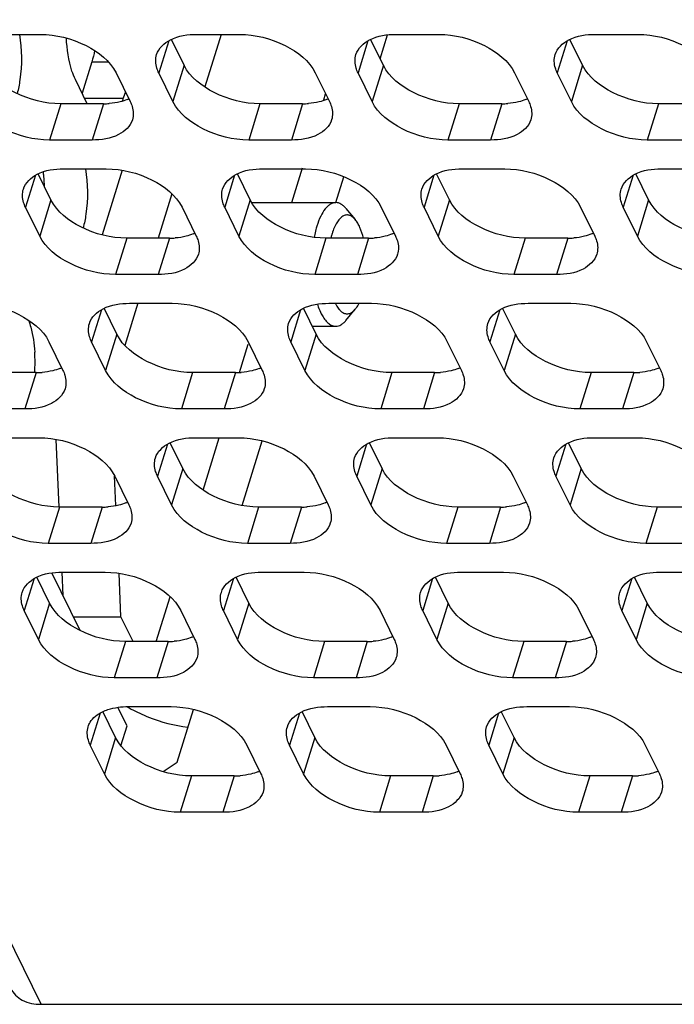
# Model space of a CAD drawing. Header units: millimetres. Extents: x 0 to 420, y 0 to 297.
# Tile 93 of 180: x 148.53 to 154.89, y 134.68 to 144.24. Entities that reach past the tile are written whole.
import ezdxf

# ---------------------------------------------------------------- set-up
doc = ezdxf.new("R2010")
doc.units = ezdxf.units.MM
doc.header["$LTSCALE"] = 23.1
doc.layers.get('0').update_dxf_attribs({"linetype": 'CONTINUOUS'})
doc.layers.add('ASSI', color=7, linetype='CONTINUOUS')

msp = doc.modelspace()

# ---------------------------------------------------------------- linework, layer by layer
at = {"color": 7, "linetype": 'CONTINUOUS'}
for p, q in [((151.700804, 142.40841), (151.791574, 142.299663)), ((151.700804, 141.320939), (151.791574, 141.429686))]:
    msp.add_line(p, q, dxfattribs=at)
for centre, radius, start, end in [((152.51362, 141.914827), 1.141628, 167.8454839, 169.2799056), ((151.858513, 141.590469), 0.44689, 207.4332051, 210.2282482)]:
    msp.add_arc(centre, radius, start, end, dxfattribs=at)
for points, knots in [([(151.602018, 142.464673), (151.593184, 142.464674), (151.574835, 142.461928), (151.548389, 142.449976), (151.522966, 142.430643), (151.488715, 142.393332), (151.450949, 142.328752), (151.42907, 142.270248), (151.418993, 142.237641)], [0, 0, 0, 0, 0.08590821, 0.17753971, 0.27941016, 0.3944057, 0.66811508, 1, 1, 1, 1]), ([(151.700804, 142.40841), (151.693547, 142.417105), (151.678729, 142.43268), (151.654003, 142.450876), (151.628339, 142.462103), (151.610584, 142.464673), (151.602018, 142.464673)], [0, 0, 0, 0, 0.28987277, 0.54772159, 0.78075833, 1, 1, 1, 1]), ([(151.791585, 142.299649), (151.782978, 142.309962), (151.765196, 142.327626), (151.733251, 142.344177), (151.699426, 142.34596), (151.666873, 142.332521), (151.63703, 142.306173), (151.609759, 142.268213), (151.585399, 142.219502), (151.572243, 142.182843), (151.566126, 142.163047)], [0, 0, 0, 0, 0.11845237, 0.21853221, 0.31031774, 0.40744027, 0.52114779, 0.65725919, 0.81728545, 1, 1, 1, 1]), ([(151.87096, 142.119459), (151.86224, 142.155212), (151.846519, 142.205649), (151.81691, 142.264859), (151.800325, 142.289178), (151.791585, 142.299649)], [0, 0, 0, 0, 0.55687122, 0.79361309, 1, 1, 1, 1]), ([(151.418993, 142.237641), (151.416968, 142.231088), (151.408914, 142.203854), (151.402122, 142.176252), (151.397584, 142.155195)], [0, 0, 0, 0, 0.24149886, 1, 1, 1, 1]), ([(151.566126, 142.163047), (151.56504, 142.159533), (151.560706, 142.145092), (151.556829, 142.130516), (151.554128, 142.119442)], [0, 0, 0, 0, 0.2439617, 1, 1, 1, 1]), ([(151.423095, 141.478809), (151.425909, 141.470205), (151.437017, 141.438091), (151.450383, 141.406707), (151.461877, 141.384581)], [0, 0, 0, 0, 0.2663385, 1, 1, 1, 1]), ([(151.597117, 141.48713), (151.599835, 141.481652), (151.610313, 141.46169), (151.622734, 141.442658), (151.633242, 141.430017)], [0, 0, 0, 0, 0.27113134, 1, 1, 1, 1]), ([(151.633242, 141.430017), (151.635646, 141.427125), (151.644895, 141.416594), (151.655407, 141.407101), (151.663839, 141.401258)], [0, 0, 0, 0, 0.26831431, 1, 1, 1, 1]), ([(151.663839, 141.401258), (151.673528, 141.394543), (151.694491, 141.384186), (151.730182, 141.384096), (151.764009, 141.400589), (151.782588, 141.418921), (151.791564, 141.429675)], [0, 0, 0, 0, 0.24329903, 0.46806516, 0.71092901, 1, 1, 1, 1]), ([(151.791564, 141.429675), (151.794899, 141.43367), (151.808793, 141.451661), (151.820209, 141.471472), (151.827988, 141.487158)], [0, 0, 0, 0, 0.22915395, 1, 1, 1, 1]), ([(151.472389, 141.365484), (151.481243, 141.350322), (151.49948, 141.32315), (151.531474, 141.290392), (151.565741, 141.269624), (151.590406, 141.264676), (151.602018, 141.264676)], [0, 0, 0, 0, 0.30767462, 0.57078797, 0.79651597, 1, 1, 1, 1]), ([(151.602018, 141.264676), (151.610584, 141.264675), (151.628339, 141.267247), (151.654003, 141.278472), (151.678729, 141.296669), (151.693547, 141.312244), (151.700804, 141.320939)], [0, 0, 0, 0, 0.21924107, 0.45227466, 0.71012204, 1, 1, 1, 1])]:
    msp.add_open_spline(points, degree=3, knots=knots, dxfattribs=at)
at = {"layer": 'ASSI', "color": 9, "linetype": 'CONTINUOUS'}
for p, q in [((148.740576, 134.680553), (132.405584, 167.967767)), ((152.033381, 143.860701), (152.10514, 144.092913)), ((149.979892, 144.035783), (149.883846, 143.724978)), ((151.91412, 144.035783), (151.818074, 143.724978)), ((153.848348, 144.035783), (153.752302, 143.724978)), ((149.233896, 143.830323), (149.394552, 143.830323)), ((150.130045, 143.797751), (150.021115, 143.445254)), ((152.064273, 143.797751), (151.955343, 143.445254)), ((153.998501, 143.797751), (153.889571, 143.445254)), ((151.484886, 143.462553), (151.503236, 143.521935)), ((148.931478, 143.424785), (148.822549, 143.072288)), ((149.163563, 143.477826), (149.539444, 143.477826)), ((149.345956, 143.424785), (149.237026, 143.072288)), ((150.865707, 143.424785), (150.756777, 143.072288)), ((151.280184, 143.424785), (151.171254, 143.072288)), ((152.799935, 143.424785), (152.691005, 143.072288)), ((153.214412, 143.424785), (153.105482, 143.072288)), ((154.734163, 143.424785), (154.625233, 143.072288)), ((151.176518, 142.464675), (151.280518, 142.801218)), ((148.686252, 142.730402), (148.590206, 142.419597)), ((150.62048, 142.730402), (150.524434, 142.419597)), ((151.60198, 142.464686), (151.679761, 142.716386)), ((152.554708, 142.730402), (152.458662, 142.419597)), ((154.488936, 142.730402), (154.39289, 142.419597)), ((148.836405, 142.49237), (148.727475, 142.139873)), ((150.770633, 142.49237), (150.661703, 142.139873)), ((152.704861, 142.49237), (152.595931, 142.139873)), ((154.639089, 142.49237), (154.530159, 142.139873)), ((149.572066, 142.119404), (149.463137, 141.766907)), ((149.986544, 142.119404), (149.877614, 141.766907)), ((151.506294, 142.119404), (151.397365, 141.766907)), ((151.920772, 142.119404), (151.811842, 141.766907)), ((153.440523, 142.119404), (153.331593, 141.766907)), ((153.855, 142.119404), (153.74607, 141.766907)), ((149.32684, 141.425021), (149.230794, 141.114216)), ((151.261068, 141.425021), (151.165022, 141.114216)), ((153.195296, 141.425021), (153.09925, 141.114216)), ((149.476993, 141.186989), (149.368063, 140.834492)), ((151.411221, 141.186989), (151.302291, 140.834492)), ((153.345449, 141.186989), (153.236519, 140.834492)), ((150.666902, 140.815558), (150.752237, 141.0917)), ((148.692904, 140.814023), (148.583974, 140.461526)), ((150.212654, 140.814023), (150.103724, 140.461526)), ((150.627132, 140.814023), (150.518202, 140.461526)), ((152.146882, 140.814023), (152.037953, 140.461526)), ((152.56136, 140.814023), (152.45243, 140.461526)), ((154.08111, 140.814023), (153.972181, 140.461526)), ((154.495588, 140.814023), (154.386658, 140.461526)), ((150.314087, 139.673846), (150.471057, 140.181801)), ((149.967428, 140.11964), (149.871382, 139.808835)), ((150.693129, 139.523642), (150.887168, 140.151555)), ((151.901656, 140.11964), (151.80561, 139.808835)), ((153.835884, 140.11964), (153.739838, 139.808835)), ((150.11758, 139.881608), (150.008651, 139.529111)), ((152.051809, 139.881608), (151.942879, 139.529111)), ((153.986037, 139.881608), (153.877107, 139.529111)), ((148.919014, 139.508642), (148.810084, 139.156145)), ((149.333492, 139.508642), (149.224562, 139.156145)), ((150.853242, 139.508642), (150.744312, 139.156145)), ((151.26772, 139.508642), (151.15879, 139.156145)), ((152.78747, 139.508642), (152.67854, 139.156145)), ((153.201948, 139.508642), (153.093018, 139.156145)), ((154.721698, 139.508642), (154.612769, 139.156145)), ((148.673788, 138.81426), (148.577742, 138.503454)), ((150.608016, 138.81426), (150.51197, 138.503454)), ((152.542244, 138.81426), (152.446198, 138.503454)), ((154.476472, 138.81426), (154.380426, 138.503454)), ((149.859641, 138.203261), (149.993853, 138.637569)), ((148.82394, 138.576227), (148.71501, 138.22373)), ((150.758168, 138.576227), (150.649239, 138.22373)), ((152.692397, 138.576227), (152.583467, 138.22373)), ((154.626625, 138.576227), (154.517695, 138.22373)), ((149.559602, 138.203261), (149.450672, 137.850764)), ((149.974079, 138.203261), (149.86515, 137.850764)), ((151.49383, 138.203261), (151.3849, 137.850764)), ((151.908308, 138.203261), (151.799378, 137.850764)), ((153.428058, 138.203261), (153.319128, 137.850764)), ((153.842536, 138.203261), (153.733606, 137.850764)), ((149.314376, 137.508879), (149.21833, 137.198073)), ((151.248604, 137.508879), (151.152558, 137.198073)), ((153.182832, 137.508879), (153.086786, 137.198073)), ((149.464528, 137.270846), (149.355598, 136.918349)), ((151.398756, 137.270846), (151.289826, 136.918349)), ((153.332984, 137.270846), (153.224055, 136.918349)), ((150.20019, 136.89788), (150.09126, 136.545383)), ((150.614667, 136.89788), (150.505738, 136.545383)), ((152.134418, 136.89788), (152.025488, 136.545383)), ((152.548896, 136.89788), (152.439966, 136.545383)), ((154.068646, 136.89788), (153.959716, 136.545383)), ((154.483124, 136.89788), (154.374194, 136.545383))]:
    msp.add_line(p, q, dxfattribs=at)
at = {"layer": 'ASSI', "color": 7, "linetype": 'CONTINUOUS'}
for p, q in [((148.31923, 144.097944), (148.733707, 144.097944)), ((150.253458, 144.097944), (150.667935, 144.097944)), ((150.488115, 144.097944), (150.330338, 143.587377)), ((152.187686, 144.097944), (152.602163, 144.097944)), ((154.121914, 144.097944), (154.536391, 144.097944)), ((150.130045, 143.797751), (150.006349, 144.049816)), ((152.064273, 143.797751), (151.940577, 144.049816)), ((153.998501, 143.797751), (153.874805, 144.049816)), ((149.233896, 143.830323), (149.13988, 143.526087)), ((149.469369, 143.724978), (149.606638, 143.445254)), ((150.021115, 143.445254), (149.883846, 143.724978)), ((151.403597, 143.724978), (151.540866, 143.445254)), ((151.955343, 143.445254), (151.818074, 143.724978)), ((153.337825, 143.724978), (153.475094, 143.445254)), ((153.889571, 143.445254), (153.752302, 143.724978)), ((149.189592, 143.424785), (149.07391, 143.66052)), ((149.559231, 143.541858), (149.539444, 143.477826)), ((149.345956, 143.424785), (148.931478, 143.424785)), ((151.280184, 143.424785), (150.865707, 143.424785)), ((153.214412, 143.424785), (152.799935, 143.424785)), ((155.14864, 143.424785), (154.734163, 143.424785)), ((149.237026, 143.072288), (148.822549, 143.072288)), ((151.171254, 143.072288), (150.756777, 143.072288)), ((153.105482, 143.072288), (152.691005, 143.072288)), ((155.03971, 143.072288), (154.625233, 143.072288)), ((148.836405, 142.49237), (148.712709, 142.744435)), ((148.959817, 142.792563), (149.374295, 142.792563)), ((150.770633, 142.49237), (150.646937, 142.744435)), ((150.894046, 142.792563), (151.308523, 142.792563)), ((152.704861, 142.49237), (152.581165, 142.744435)), ((152.828274, 142.792563), (153.242751, 142.792563)), ((154.639089, 142.49237), (154.515393, 142.744435)), ((154.762502, 142.792563), (155.176979, 142.792563)), ((150.009876, 142.550362), (149.8767, 142.119404)), ((150.786527, 142.464675), (151.602018, 142.464675)), ((148.727475, 142.139873), (148.590206, 142.419597)), ((150.109957, 142.419597), (150.247225, 142.139873)), ((150.661703, 142.139873), (150.524434, 142.419597)), ((152.044185, 142.419597), (152.181454, 142.139873)), ((152.595931, 142.139873), (152.458662, 142.419597)), ((153.978413, 142.419597), (154.115682, 142.139873)), ((154.530159, 142.139873), (154.39289, 142.419597)), ((149.986544, 142.119404), (149.572066, 142.119404)), ((151.920772, 142.119404), (151.506294, 142.119404)), ((153.855, 142.119404), (153.440523, 142.119404)), ((149.877614, 141.766907), (149.463137, 141.766907)), ((151.811842, 141.766907), (151.397365, 141.766907)), ((153.74607, 141.766907), (153.331593, 141.766907)), ((149.476993, 141.186989), (149.353297, 141.439054)), ((149.681329, 141.487182), (149.554923, 141.078133)), ((149.600405, 141.487182), (150.014883, 141.487182)), ((151.411221, 141.186989), (151.287525, 141.439054)), ((151.534633, 141.487182), (151.949111, 141.487182)), ((153.345449, 141.186989), (153.221753, 141.439054)), ((153.468862, 141.487182), (153.883339, 141.487182)), ((151.373098, 141.264675), (151.602018, 141.264675)), ((148.816316, 141.114216), (148.953585, 140.834492)), ((149.368063, 140.834492), (149.230794, 141.114216)), ((150.750545, 141.114216), (150.887813, 140.834492)), ((151.302291, 140.834492), (151.165022, 141.114216)), ((152.684773, 141.114216), (152.822041, 140.834492)), ((153.236519, 140.834492), (153.09925, 141.114216)), ((154.619001, 141.114216), (154.75627, 140.834492)), ((148.692904, 140.814023), (148.278426, 140.814023)), ((150.627132, 140.814023), (150.212654, 140.814023)), ((152.56136, 140.814023), (152.146882, 140.814023)), ((154.495588, 140.814023), (154.08111, 140.814023)), ((148.583974, 140.461526), (148.169496, 140.461526)), ((150.518202, 140.461526), (150.103724, 140.461526)), ((152.45243, 140.461526), (152.037953, 140.461526)), ((154.386658, 140.461526), (153.972181, 140.461526)), ((148.306765, 140.181801), (148.721243, 140.181801)), ((150.240993, 140.181801), (150.655471, 140.181801)), ((152.175221, 140.181801), (152.589699, 140.181801)), ((154.109449, 140.181801), (154.523927, 140.181801)), ((150.11758, 139.881608), (149.993885, 140.133673)), ((152.051809, 139.881608), (151.928113, 140.133673)), ((153.986037, 139.881608), (153.862341, 140.133673)), ((149.468115, 139.52346), (149.455326, 139.808765)), ((149.456904, 139.808835), (149.594173, 139.529111)), ((150.008651, 139.529111), (149.871382, 139.808835)), ((151.391132, 139.808835), (151.528401, 139.529111)), ((151.942879, 139.529111), (151.80561, 139.808835)), ((153.325361, 139.808835), (153.462629, 139.529111)), ((153.877107, 139.529111), (153.739838, 139.808835)), ((149.333492, 139.508642), (148.919014, 139.508642)), ((151.26772, 139.508642), (150.853242, 139.508642)), ((153.201948, 139.508642), (152.78747, 139.508642)), ((155.136176, 139.508642), (154.721698, 139.508642)), ((149.224562, 139.156145), (148.810084, 139.156145)), ((151.15879, 139.156145), (150.744312, 139.156145)), ((153.093018, 139.156145), (152.67854, 139.156145)), ((155.027246, 139.156145), (154.612769, 139.156145)), ((148.82394, 138.576227), (148.700245, 138.828292)), ((149.120627, 138.310382), (148.846346, 138.869307)), ((148.947353, 138.87642), (149.361831, 138.87642)), ((149.516494, 138.444163), (149.497609, 138.865456)), ((150.758168, 138.576227), (150.634473, 138.828292)), ((150.881581, 138.87642), (151.296059, 138.87642)), ((152.692397, 138.576227), (152.568701, 138.828292)), ((152.815809, 138.87642), (153.230287, 138.87642)), ((154.626625, 138.576227), (154.502929, 138.828292)), ((154.750037, 138.87642), (155.164515, 138.87642)), ((148.71501, 138.22373), (148.577742, 138.503454)), ((149.054976, 138.444163), (149.516494, 138.444163)), ((149.634711, 138.203261), (149.516494, 138.444163)), ((150.097492, 138.503454), (150.234761, 138.22373)), ((150.649239, 138.22373), (150.51197, 138.503454)), ((152.03172, 138.503454), (152.168989, 138.22373)), ((152.583467, 138.22373), (152.446198, 138.503454)), ((153.965948, 138.503454), (154.103217, 138.22373)), ((154.517695, 138.22373), (154.380426, 138.503454)), ((149.974079, 138.203261), (149.559602, 138.203261)), ((151.908308, 138.203261), (151.49383, 138.203261)), ((153.842536, 138.203261), (153.428058, 138.203261)), ((149.86515, 137.850764), (149.450672, 137.850764)), ((151.799378, 137.850764), (151.3849, 137.850764)), ((153.733606, 137.850764), (153.319128, 137.850764)), ((149.464528, 137.270846), (149.340833, 137.522911)), ((149.575704, 137.383031), (149.486934, 137.563926)), ((149.587941, 137.571039), (150.002418, 137.571039)), ((150.060859, 137.030534), (150.219578, 137.544148)), ((151.398756, 137.270846), (151.275061, 137.522911)), ((151.522169, 137.571039), (151.936647, 137.571039)), ((153.332984, 137.270846), (153.209289, 137.522911)), ((153.456397, 137.571039), (153.870875, 137.571039)), ((149.516456, 137.191302), (149.575704, 137.383031)), ((149.355598, 136.918349), (149.21833, 137.198073)), ((150.73808, 137.198073), (150.875349, 136.918349)), ((151.289826, 136.918349), (151.152558, 137.198073)), ((152.672308, 137.198073), (152.809577, 136.918349)), ((153.224055, 136.918349), (153.086786, 137.198073)), ((154.606536, 137.198073), (154.743805, 136.918349)), ((149.92638, 136.939967), (150.060859, 137.030534)), ((150.614667, 136.89788), (150.20019, 136.89788)), ((152.548896, 136.89788), (152.134418, 136.89788)), ((154.483124, 136.89788), (154.068646, 136.89788)), ((150.505738, 136.545383), (150.09126, 136.545383)), ((152.439966, 136.545383), (152.025488, 136.545383)), ((154.374194, 136.545383), (153.959716, 136.545383)), ((148.740576, 134.680553), (186.996844, 134.680553))]:
    msp.add_line(p, q, dxfattribs=at)
at = {"layer": 'ASSI', "color": 3, "linetype": 'CONTINUOUS'}
for p, q in [((149.527789, 142.778661), (149.333873, 142.151149)), ((148.916148, 139.508514), (148.88668, 140.165918)), ((148.954697, 138.648511), (148.944487, 138.876292))]:
    msp.add_line(p, q, dxfattribs=at)
at = {"layer": 'ASSI', "color": 7, "linetype": 'CONTINUOUS'}
for centre, radius, start, end in [((149.346408, 144.195209), 0.770424, 269.9663934, 274.2651484), ((148.782449, 143.711469), 0.792231, 340.6486439, 342.8474079), ((149.421306, 143.841819), 0.407276, 292.495016, 294.9920115), ((151.280636, 144.195209), 0.770424, 269.9663934, 274.2651484), ((151.355534, 143.841819), 0.407276, 292.495016, 294.9920115), ((153.214864, 144.195209), 0.770424, 269.9663934, 274.2651484), ((153.289762, 143.841819), 0.407276, 292.495016, 294.9920115), ((147.419888, 142.573453), 1.355595, 6.1769504, 8.0697827), ((147.303378, 142.561441), 1.472721, 2.2107187, 6.1538222), ((150.061894, 142.536438), 0.407276, 292.495016, 294.9920115), ((151.996122, 142.536438), 0.407276, 292.495016, 294.9920115), ((153.93035, 142.536438), 0.407276, 292.495016, 294.9920115), ((149.986996, 142.889828), 0.770424, 269.9663934, 274.2651484), ((151.921224, 142.889828), 0.770424, 269.9663934, 274.2651484), ((153.855452, 142.889828), 0.770424, 269.9663934, 274.2651484), ((147.15685, 140.913243), 1.52548, 356.2669142, 3.7589886), ((148.768254, 141.231057), 0.407276, 292.495016, 294.9920115), ((150.702482, 141.231057), 0.407276, 292.495016, 294.9920115), ((152.63671, 141.231057), 0.407276, 292.495016, 294.9920115), ((154.570938, 141.231057), 0.407276, 292.495016, 294.9920115), ((148.693356, 141.584447), 0.770424, 269.9663934, 274.2651484), ((150.627584, 141.584447), 0.770424, 269.9663934, 274.2651484), ((152.561812, 141.584447), 0.770424, 269.9663934, 274.2651484), ((154.49604, 141.584447), 0.770424, 269.9663934, 274.2651484), ((149.333943, 140.279066), 0.770424, 269.9663934, 274.2651484), ((149.408842, 139.925676), 0.407276, 292.495016, 294.9920115), ((151.268172, 140.279066), 0.770424, 269.9663934, 274.2651484), ((151.34307, 139.925676), 0.407276, 292.495016, 294.9920115), ((153.2024, 140.279066), 0.770424, 269.9663934, 274.2651484), ((153.277298, 139.925676), 0.407276, 292.495016, 294.9920115), ((150.04943, 138.620295), 0.407276, 292.495016, 294.9920115), ((151.983658, 138.620295), 0.407276, 292.495016, 294.9920115), ((153.917886, 138.620295), 0.407276, 292.495016, 294.9920115), ((149.974531, 138.973685), 0.770424, 269.9663934, 274.2651484), ((151.908759, 138.973685), 0.770424, 269.9663934, 274.2651484), ((153.842988, 138.973685), 0.770424, 269.9663934, 274.2651484), ((150.690017, 137.314914), 0.407276, 292.495016, 294.9920115), ((152.624246, 137.314914), 0.407276, 292.495016, 294.9920115), ((154.558474, 137.314914), 0.407276, 292.495016, 294.9920115), ((150.615119, 137.668304), 0.770424, 269.9663934, 274.2651484), ((152.549347, 137.668304), 0.770424, 269.9663934, 274.2651484), ((154.483575, 137.668304), 0.770424, 269.9663934, 274.2651484)]:
    msp.add_arc(centre, radius, start, end, dxfattribs=at)
at = {"layer": 'ASSI', "color": 3, "linetype": 'CONTINUOUS'}
for centre, radius, start, end in [((150.276275, 138.752108), 1.373188, 239.3981244, 241.2980491), ((150.328259, 138.849702), 1.483757, 241.3472205, 248.4728894)]:
    msp.add_arc(centre, radius, start, end, dxfattribs=at)
at = {"layer": 'ASSI', "color": 7, "linetype": 'CONTINUOUS'}
for points, knots in [([(148.531481, 144.098226), (148.555489, 143.95307), (148.557278, 143.756419), (148.520579, 143.567151), (148.50882, 143.523274)], [0, 0, 0, 0, 0.76408859, 1, 1, 1, 1]), ([(148.733707, 144.097944), (148.886241, 144.097944), (149.167354, 144.026877), (149.411667, 143.842561), (149.469369, 143.724978)], [0, 0, 0, 0, 0.53801512, 1, 1, 1, 1]), ([(149.863249, 143.90219), (149.88249, 143.964383), (150.009488, 144.080087), (150.165918, 144.097944), (150.253458, 144.097944)], [0, 0, 0, 0, 0.42649912, 1, 1, 1, 1]), ([(150.667935, 144.097944), (150.820469, 144.097944), (151.101582, 144.026877), (151.345895, 143.842561), (151.403597, 143.724978)], [0, 0, 0, 0, 0.53801512, 1, 1, 1, 1]), ([(151.797477, 143.90219), (151.816718, 143.964383), (151.943717, 144.080087), (152.100146, 144.097944), (152.187686, 144.097944)], [0, 0, 0, 0, 0.42649912, 1, 1, 1, 1]), ([(152.602163, 144.097944), (152.754697, 144.097944), (153.03581, 144.026877), (153.280123, 143.842561), (153.337825, 143.724978)], [0, 0, 0, 0, 0.53801512, 1, 1, 1, 1]), ([(153.731705, 143.90219), (153.750946, 143.964383), (153.877945, 144.080087), (154.034374, 144.097944), (154.121914, 144.097944)], [0, 0, 0, 0, 0.42649912, 1, 1, 1, 1]), ([(154.536391, 144.097944), (154.688925, 144.097944), (154.970038, 144.026877), (155.214351, 143.842561), (155.272053, 143.724978)], [0, 0, 0, 0, 0.53801512, 1, 1, 1, 1]), ([(149.07391, 143.66052), (149.060979, 143.686872), (149.011048, 143.815275), (148.991906, 143.953784), (148.987053, 144.06167)], [0, 0, 0, 0, 0.21371573, 1, 1, 1, 1]), ([(149.883846, 143.724978), (149.876581, 143.739784), (149.853742, 143.795415), (149.850316, 143.860388), (149.863249, 143.90219)], [0, 0, 0, 0, 0.2737353, 1, 1, 1, 1]), ([(151.818074, 143.724978), (151.810809, 143.739784), (151.787971, 143.795415), (151.784544, 143.860388), (151.797477, 143.90219)], [0, 0, 0, 0, 0.2737353, 1, 1, 1, 1]), ([(153.752302, 143.724978), (153.745037, 143.739784), (153.722199, 143.795415), (153.718772, 143.860388), (153.731705, 143.90219)], [0, 0, 0, 0, 0.2737353, 1, 1, 1, 1]), ([(148.931478, 143.424785), (148.778945, 143.424785), (148.497832, 143.495852), (148.253518, 143.680168), (148.195817, 143.797751)], [0, 0, 0, 0, 0.53801512, 1, 1, 1, 1]), ([(150.865707, 143.424785), (150.713173, 143.424785), (150.43206, 143.495852), (150.187746, 143.680168), (150.130045, 143.797751)], [0, 0, 0, 0, 0.53801512, 1, 1, 1, 1]), ([(152.799935, 143.424785), (152.647401, 143.424785), (152.366288, 143.495852), (152.121974, 143.680168), (152.064273, 143.797751)], [0, 0, 0, 0, 0.53801512, 1, 1, 1, 1]), ([(154.734163, 143.424785), (154.581629, 143.424785), (154.300516, 143.495852), (154.056202, 143.680168), (153.998501, 143.797751)], [0, 0, 0, 0, 0.53801512, 1, 1, 1, 1]), ([(148.822549, 143.072288), (148.670015, 143.072288), (148.388902, 143.143355), (148.144588, 143.32767), (148.086887, 143.445254)], [0, 0, 0, 0, 0.53801512, 1, 1, 1, 1]), ([(149.606638, 143.445254), (149.613903, 143.430448), (149.636741, 143.374817), (149.640167, 143.309844), (149.627235, 143.268042)], [0, 0, 0, 0, 0.2737353, 1, 1, 1, 1]), ([(150.756777, 143.072288), (150.604243, 143.072288), (150.32313, 143.143355), (150.078816, 143.32767), (150.021115, 143.445254)], [0, 0, 0, 0, 0.53801512, 1, 1, 1, 1]), ([(151.540866, 143.445254), (151.548131, 143.430448), (151.570969, 143.374817), (151.574395, 143.309844), (151.561463, 143.268042)], [0, 0, 0, 0, 0.2737353, 1, 1, 1, 1]), ([(152.691005, 143.072288), (152.538471, 143.072288), (152.257358, 143.143355), (152.013045, 143.32767), (151.955343, 143.445254)], [0, 0, 0, 0, 0.53801512, 1, 1, 1, 1]), ([(153.475094, 143.445254), (153.482359, 143.430448), (153.505197, 143.374817), (153.508624, 143.309844), (153.495691, 143.268042)], [0, 0, 0, 0, 0.2737353, 1, 1, 1, 1]), ([(154.625233, 143.072288), (154.472699, 143.072288), (154.191586, 143.143355), (153.947273, 143.32767), (153.889571, 143.445254)], [0, 0, 0, 0, 0.53801512, 1, 1, 1, 1]), ([(149.627235, 143.268042), (149.607994, 143.205849), (149.480995, 143.090144), (149.324566, 143.072288), (149.237026, 143.072288)], [0, 0, 0, 0, 0.42649912, 1, 1, 1, 1]), ([(151.561463, 143.268042), (151.542222, 143.205849), (151.415223, 143.090144), (151.258794, 143.072288), (151.171254, 143.072288)], [0, 0, 0, 0, 0.42649912, 1, 1, 1, 1]), ([(153.495691, 143.268042), (153.47645, 143.205849), (153.349451, 143.090144), (153.193022, 143.072288), (153.105482, 143.072288)], [0, 0, 0, 0, 0.42649912, 1, 1, 1, 1]), ([(148.569609, 142.596809), (148.58885, 142.659002), (148.715848, 142.774706), (148.872278, 142.792563), (148.959817, 142.792563)], [0, 0, 0, 0, 0.42649912, 1, 1, 1, 1]), ([(149.172069, 142.792845), (149.196077, 142.647689), (149.197866, 142.451038), (149.161167, 142.26177), (149.149408, 142.217893)], [0, 0, 0, 0, 0.76408859, 1, 1, 1, 1]), ([(149.374295, 142.792563), (149.526829, 142.792563), (149.807942, 142.721496), (150.052255, 142.53718), (150.109957, 142.419597)], [0, 0, 0, 0, 0.53801512, 1, 1, 1, 1]), ([(150.503837, 142.596809), (150.523078, 142.659002), (150.650076, 142.774706), (150.806506, 142.792563), (150.894046, 142.792563)], [0, 0, 0, 0, 0.42649912, 1, 1, 1, 1]), ([(151.308523, 142.792563), (151.461057, 142.792563), (151.74217, 142.721496), (151.986483, 142.53718), (152.044185, 142.419597)], [0, 0, 0, 0, 0.53801512, 1, 1, 1, 1]), ([(152.438065, 142.596809), (152.457306, 142.659002), (152.584304, 142.774706), (152.740734, 142.792563), (152.828274, 142.792563)], [0, 0, 0, 0, 0.42649912, 1, 1, 1, 1]), ([(153.242751, 142.792563), (153.395285, 142.792563), (153.676398, 142.721496), (153.920711, 142.53718), (153.978413, 142.419597)], [0, 0, 0, 0, 0.53801512, 1, 1, 1, 1]), ([(154.372293, 142.596809), (154.391534, 142.659002), (154.518533, 142.774706), (154.674962, 142.792563), (154.762502, 142.792563)], [0, 0, 0, 0, 0.42649912, 1, 1, 1, 1]), ([(148.590206, 142.419597), (148.58294, 142.434403), (148.560102, 142.490034), (148.556676, 142.555007), (148.569609, 142.596809)], [0, 0, 0, 0, 0.2737353, 1, 1, 1, 1]), ([(150.524434, 142.419597), (150.517169, 142.434403), (150.49433, 142.490034), (150.490904, 142.555007), (150.503837, 142.596809)], [0, 0, 0, 0, 0.2737353, 1, 1, 1, 1]), ([(152.458662, 142.419597), (152.451397, 142.434403), (152.428558, 142.490034), (152.425132, 142.555007), (152.438065, 142.596809)], [0, 0, 0, 0, 0.2737353, 1, 1, 1, 1]), ([(154.39289, 142.419597), (154.385625, 142.434403), (154.362787, 142.490034), (154.35936, 142.555007), (154.372293, 142.596809)], [0, 0, 0, 0, 0.2737353, 1, 1, 1, 1]), ([(149.572066, 142.119404), (149.419533, 142.119404), (149.13842, 142.190471), (148.894106, 142.374787), (148.836405, 142.49237)], [0, 0, 0, 0, 0.53801512, 1, 1, 1, 1]), ([(151.506294, 142.119404), (151.353761, 142.119404), (151.072648, 142.190471), (150.828334, 142.374787), (150.770633, 142.49237)], [0, 0, 0, 0, 0.53801512, 1, 1, 1, 1]), ([(153.440523, 142.119404), (153.287989, 142.119404), (153.006876, 142.190471), (152.762562, 142.374787), (152.704861, 142.49237)], [0, 0, 0, 0, 0.53801512, 1, 1, 1, 1]), ([(155.374751, 142.119404), (155.222217, 142.119404), (154.941104, 142.190471), (154.69679, 142.374787), (154.639089, 142.49237)], [0, 0, 0, 0, 0.53801512, 1, 1, 1, 1]), ([(149.463137, 141.766907), (149.310603, 141.766907), (149.02949, 141.837974), (148.785176, 142.022289), (148.727475, 142.139873)], [0, 0, 0, 0, 0.53801512, 1, 1, 1, 1]), ([(150.247225, 142.139873), (150.254491, 142.125067), (150.277329, 142.069436), (150.280755, 142.004463), (150.267823, 141.962661)], [0, 0, 0, 0, 0.2737353, 1, 1, 1, 1]), ([(151.397365, 141.766907), (151.244831, 141.766907), (150.963718, 141.837974), (150.719404, 142.022289), (150.661703, 142.139873)], [0, 0, 0, 0, 0.53801512, 1, 1, 1, 1]), ([(152.181454, 142.139873), (152.188719, 142.125067), (152.211557, 142.069436), (152.214983, 142.004463), (152.202051, 141.962661)], [0, 0, 0, 0, 0.2737353, 1, 1, 1, 1]), ([(153.331593, 141.766907), (153.179059, 141.766907), (152.897946, 141.837974), (152.653632, 142.022289), (152.595931, 142.139873)], [0, 0, 0, 0, 0.53801512, 1, 1, 1, 1]), ([(154.115682, 142.139873), (154.122947, 142.125067), (154.145785, 142.069436), (154.149211, 142.004463), (154.136279, 141.962661)], [0, 0, 0, 0, 0.2737353, 1, 1, 1, 1]), ([(155.265821, 141.766907), (155.113287, 141.766907), (154.832174, 141.837974), (154.587861, 142.022289), (154.530159, 142.139873)], [0, 0, 0, 0, 0.53801512, 1, 1, 1, 1]), ([(150.267823, 141.962661), (150.248582, 141.900468), (150.121583, 141.784763), (149.965154, 141.766907), (149.877614, 141.766907)], [0, 0, 0, 0, 0.42649912, 1, 1, 1, 1]), ([(152.202051, 141.962661), (152.18281, 141.900468), (152.055811, 141.784763), (151.899382, 141.766907), (151.811842, 141.766907)], [0, 0, 0, 0, 0.42649912, 1, 1, 1, 1]), ([(154.136279, 141.962661), (154.117038, 141.900468), (153.990039, 141.784763), (153.83361, 141.766907), (153.74607, 141.766907)], [0, 0, 0, 0, 0.42649912, 1, 1, 1, 1]), ([(148.080655, 141.487182), (148.233188, 141.487182), (148.514301, 141.416115), (148.758615, 141.2318), (148.816316, 141.114216)], [0, 0, 0, 0, 0.53801512, 1, 1, 1, 1]), ([(149.210197, 141.291428), (149.229438, 141.353621), (149.356436, 141.469326), (149.512866, 141.487182), (149.600405, 141.487182)], [0, 0, 0, 0, 0.42649912, 1, 1, 1, 1]), ([(150.014883, 141.487182), (150.167416, 141.487182), (150.448529, 141.416115), (150.692843, 141.2318), (150.750545, 141.114216)], [0, 0, 0, 0, 0.53801512, 1, 1, 1, 1]), ([(151.144425, 141.291428), (151.163666, 141.353621), (151.290664, 141.469326), (151.447094, 141.487182), (151.534633, 141.487182)], [0, 0, 0, 0, 0.42649912, 1, 1, 1, 1]), ([(151.949111, 141.487182), (152.101645, 141.487182), (152.382758, 141.416115), (152.627071, 141.2318), (152.684773, 141.114216)], [0, 0, 0, 0, 0.53801512, 1, 1, 1, 1]), ([(153.078653, 141.291428), (153.097894, 141.353621), (153.224892, 141.469326), (153.381322, 141.487182), (153.468862, 141.487182)], [0, 0, 0, 0, 0.42649912, 1, 1, 1, 1]), ([(153.883339, 141.487182), (154.035873, 141.487182), (154.316986, 141.416115), (154.561299, 141.2318), (154.619001, 141.114216)], [0, 0, 0, 0, 0.53801512, 1, 1, 1, 1]), ([(148.619324, 141.32309), (148.627478, 141.300689), (148.658681, 141.199915), (148.673705, 141.094619), (148.679048, 141.013253)], [0, 0, 0, 0, 0.22621792, 1, 1, 1, 1]), ([(149.230794, 141.114216), (149.223528, 141.129022), (149.20069, 141.184653), (149.197264, 141.249626), (149.210197, 141.291428)], [0, 0, 0, 0, 0.2737353, 1, 1, 1, 1]), ([(151.165022, 141.114216), (151.157756, 141.129022), (151.134918, 141.184653), (151.131492, 141.249626), (151.144425, 141.291428)], [0, 0, 0, 0, 0.2737353, 1, 1, 1, 1]), ([(153.09925, 141.114216), (153.091985, 141.129022), (153.069146, 141.184653), (153.06572, 141.249626), (153.078653, 141.291428)], [0, 0, 0, 0, 0.2737353, 1, 1, 1, 1]), ([(150.212654, 140.814023), (150.060121, 140.814023), (149.779008, 140.88509), (149.534694, 141.069406), (149.476993, 141.186989)], [0, 0, 0, 0, 0.53801512, 1, 1, 1, 1]), ([(152.146882, 140.814023), (151.994349, 140.814023), (151.713236, 140.88509), (151.468922, 141.069406), (151.411221, 141.186989)], [0, 0, 0, 0, 0.53801512, 1, 1, 1, 1]), ([(154.08111, 140.814023), (153.928577, 140.814023), (153.647464, 140.88509), (153.40315, 141.069406), (153.345449, 141.186989)], [0, 0, 0, 0, 0.53801512, 1, 1, 1, 1]), ([(148.953585, 140.834492), (148.960851, 140.819686), (148.983689, 140.764055), (148.987115, 140.699082), (148.974183, 140.65728)], [0, 0, 0, 0, 0.2737353, 1, 1, 1, 1]), ([(150.103724, 140.461526), (149.951191, 140.461526), (149.670078, 140.532593), (149.425764, 140.716909), (149.368063, 140.834492)], [0, 0, 0, 0, 0.53801512, 1, 1, 1, 1]), ([(150.887813, 140.834492), (150.895079, 140.819686), (150.917917, 140.764055), (150.921343, 140.699082), (150.908411, 140.65728)], [0, 0, 0, 0, 0.2737353, 1, 1, 1, 1]), ([(152.037953, 140.461526), (151.885419, 140.461526), (151.604306, 140.532593), (151.359992, 140.716909), (151.302291, 140.834492)], [0, 0, 0, 0, 0.53801512, 1, 1, 1, 1]), ([(152.822041, 140.834492), (152.829307, 140.819686), (152.852145, 140.764055), (152.855571, 140.699082), (152.842639, 140.65728)], [0, 0, 0, 0, 0.2737353, 1, 1, 1, 1]), ([(153.972181, 140.461526), (153.819647, 140.461526), (153.538534, 140.532593), (153.29422, 140.716909), (153.236519, 140.834492)], [0, 0, 0, 0, 0.53801512, 1, 1, 1, 1]), ([(154.75627, 140.834492), (154.763535, 140.819686), (154.786373, 140.764055), (154.789799, 140.699082), (154.776867, 140.65728)], [0, 0, 0, 0, 0.2737353, 1, 1, 1, 1]), ([(148.974183, 140.65728), (148.954942, 140.595087), (148.827943, 140.479383), (148.671514, 140.461526), (148.583974, 140.461526)], [0, 0, 0, 0, 0.42649912, 1, 1, 1, 1]), ([(150.908411, 140.65728), (150.88917, 140.595087), (150.762171, 140.479383), (150.605742, 140.461526), (150.518202, 140.461526)], [0, 0, 0, 0, 0.42649912, 1, 1, 1, 1]), ([(152.842639, 140.65728), (152.823398, 140.595087), (152.696399, 140.479383), (152.53997, 140.461526), (152.45243, 140.461526)], [0, 0, 0, 0, 0.42649912, 1, 1, 1, 1]), ([(154.776867, 140.65728), (154.757626, 140.595087), (154.630627, 140.479383), (154.474198, 140.461526), (154.386658, 140.461526)], [0, 0, 0, 0, 0.42649912, 1, 1, 1, 1]), ([(148.721243, 140.181801), (148.873776, 140.181801), (149.154889, 140.110734), (149.399203, 139.926419), (149.456904, 139.808835)], [0, 0, 0, 0, 0.53801512, 1, 1, 1, 1]), ([(149.850784, 139.986047), (149.870026, 140.04824), (149.997024, 140.163945), (150.153454, 140.181801), (150.240993, 140.181801)], [0, 0, 0, 0, 0.42649912, 1, 1, 1, 1]), ([(150.655471, 140.181801), (150.808004, 140.181801), (151.089117, 140.110734), (151.333431, 139.926419), (151.391132, 139.808835)], [0, 0, 0, 0, 0.53801512, 1, 1, 1, 1]), ([(151.785013, 139.986047), (151.804254, 140.04824), (151.931252, 140.163945), (152.087682, 140.181801), (152.175221, 140.181801)], [0, 0, 0, 0, 0.42649912, 1, 1, 1, 1]), ([(152.589699, 140.181801), (152.742232, 140.181801), (153.023345, 140.110734), (153.267659, 139.926419), (153.325361, 139.808835)], [0, 0, 0, 0, 0.53801512, 1, 1, 1, 1]), ([(153.719241, 139.986047), (153.738482, 140.04824), (153.86548, 140.163945), (154.02191, 140.181801), (154.109449, 140.181801)], [0, 0, 0, 0, 0.42649912, 1, 1, 1, 1]), ([(154.523927, 140.181801), (154.676461, 140.181801), (154.957574, 140.110734), (155.201887, 139.926419), (155.259589, 139.808835)], [0, 0, 0, 0, 0.53801512, 1, 1, 1, 1]), ([(149.871382, 139.808835), (149.864116, 139.823641), (149.841278, 139.879273), (149.837852, 139.944245), (149.850784, 139.986047)], [0, 0, 0, 0, 0.2737353, 1, 1, 1, 1]), ([(151.80561, 139.808835), (151.798344, 139.823641), (151.775506, 139.879273), (151.77208, 139.944245), (151.785013, 139.986047)], [0, 0, 0, 0, 0.2737353, 1, 1, 1, 1]), ([(153.739838, 139.808835), (153.732572, 139.823641), (153.709734, 139.879273), (153.706308, 139.944245), (153.719241, 139.986047)], [0, 0, 0, 0, 0.2737353, 1, 1, 1, 1]), ([(148.919014, 139.508642), (148.76648, 139.508642), (148.485367, 139.579709), (148.241054, 139.764025), (148.183352, 139.881608)], [0, 0, 0, 0, 0.53801512, 1, 1, 1, 1]), ([(150.853242, 139.508642), (150.700709, 139.508642), (150.419596, 139.579709), (150.175282, 139.764025), (150.11758, 139.881608)], [0, 0, 0, 0, 0.53801512, 1, 1, 1, 1]), ([(152.78747, 139.508642), (152.634937, 139.508642), (152.353824, 139.579709), (152.10951, 139.764025), (152.051809, 139.881608)], [0, 0, 0, 0, 0.53801512, 1, 1, 1, 1]), ([(154.721698, 139.508642), (154.569165, 139.508642), (154.288052, 139.579709), (154.043738, 139.764025), (153.986037, 139.881608)], [0, 0, 0, 0, 0.53801512, 1, 1, 1, 1]), ([(148.810084, 139.156145), (148.657551, 139.156145), (148.376438, 139.227212), (148.132124, 139.411528), (148.074423, 139.529111)], [0, 0, 0, 0, 0.53801512, 1, 1, 1, 1]), ([(149.594173, 139.529111), (149.601439, 139.514305), (149.624277, 139.458674), (149.627703, 139.393701), (149.614771, 139.351899)], [0, 0, 0, 0, 0.2737353, 1, 1, 1, 1]), ([(150.744312, 139.156145), (150.591779, 139.156145), (150.310666, 139.227212), (150.066352, 139.411528), (150.008651, 139.529111)], [0, 0, 0, 0, 0.53801512, 1, 1, 1, 1]), ([(151.528401, 139.529111), (151.535667, 139.514305), (151.558505, 139.458674), (151.561931, 139.393701), (151.548999, 139.351899)], [0, 0, 0, 0, 0.2737353, 1, 1, 1, 1]), ([(152.67854, 139.156145), (152.526007, 139.156145), (152.244894, 139.227212), (152.00058, 139.411528), (151.942879, 139.529111)], [0, 0, 0, 0, 0.53801512, 1, 1, 1, 1]), ([(153.462629, 139.529111), (153.469895, 139.514305), (153.492733, 139.458674), (153.496159, 139.393701), (153.483227, 139.351899)], [0, 0, 0, 0, 0.2737353, 1, 1, 1, 1]), ([(154.612769, 139.156145), (154.460235, 139.156145), (154.179122, 139.227212), (153.934808, 139.411528), (153.877107, 139.529111)], [0, 0, 0, 0, 0.53801512, 1, 1, 1, 1]), ([(149.614771, 139.351899), (149.595529, 139.289706), (149.468531, 139.174002), (149.312102, 139.156145), (149.224562, 139.156145)], [0, 0, 0, 0, 0.42649912, 1, 1, 1, 1]), ([(151.548999, 139.351899), (151.529758, 139.289706), (151.402759, 139.174002), (151.24633, 139.156145), (151.15879, 139.156145)], [0, 0, 0, 0, 0.42649912, 1, 1, 1, 1]), ([(153.483227, 139.351899), (153.463986, 139.289706), (153.336987, 139.174002), (153.180558, 139.156145), (153.093018, 139.156145)], [0, 0, 0, 0, 0.42649912, 1, 1, 1, 1]), ([(148.557144, 138.680666), (148.576385, 138.742859), (148.703384, 138.858564), (148.859813, 138.87642), (148.947353, 138.87642)], [0, 0, 0, 0, 0.42649912, 1, 1, 1, 1]), ([(149.361831, 138.87642), (149.514364, 138.87642), (149.795477, 138.805353), (150.039791, 138.621038), (150.097492, 138.503454)], [0, 0, 0, 0, 0.53801512, 1, 1, 1, 1]), ([(150.491372, 138.680666), (150.510613, 138.742859), (150.637612, 138.858564), (150.794041, 138.87642), (150.881581, 138.87642)], [0, 0, 0, 0, 0.42649912, 1, 1, 1, 1]), ([(151.296059, 138.87642), (151.448592, 138.87642), (151.729705, 138.805353), (151.974019, 138.621038), (152.03172, 138.503454)], [0, 0, 0, 0, 0.53801512, 1, 1, 1, 1]), ([(152.4256, 138.680666), (152.444842, 138.742859), (152.57184, 138.858564), (152.72827, 138.87642), (152.815809, 138.87642)], [0, 0, 0, 0, 0.42649912, 1, 1, 1, 1]), ([(153.230287, 138.87642), (153.38282, 138.87642), (153.663933, 138.805353), (153.908247, 138.621038), (153.965948, 138.503454)], [0, 0, 0, 0, 0.53801512, 1, 1, 1, 1]), ([(154.359829, 138.680666), (154.37907, 138.742859), (154.506068, 138.858564), (154.662498, 138.87642), (154.750037, 138.87642)], [0, 0, 0, 0, 0.42649912, 1, 1, 1, 1]), ([(148.577742, 138.503454), (148.570476, 138.51826), (148.547638, 138.573892), (148.544212, 138.638865), (148.557144, 138.680666)], [0, 0, 0, 0, 0.2737353, 1, 1, 1, 1]), ([(150.51197, 138.503454), (150.504704, 138.51826), (150.481866, 138.573892), (150.47844, 138.638865), (150.491372, 138.680666)], [0, 0, 0, 0, 0.2737353, 1, 1, 1, 1]), ([(152.446198, 138.503454), (152.438932, 138.51826), (152.416094, 138.573892), (152.412668, 138.638865), (152.4256, 138.680666)], [0, 0, 0, 0, 0.2737353, 1, 1, 1, 1]), ([(154.380426, 138.503454), (154.37316, 138.51826), (154.350322, 138.573892), (154.346896, 138.638865), (154.359829, 138.680666)], [0, 0, 0, 0, 0.2737353, 1, 1, 1, 1]), ([(149.559602, 138.203261), (149.407068, 138.203261), (149.125955, 138.274328), (148.881642, 138.458644), (148.82394, 138.576227)], [0, 0, 0, 0, 0.53801512, 1, 1, 1, 1]), ([(151.49383, 138.203261), (151.341296, 138.203261), (151.060184, 138.274328), (150.81587, 138.458644), (150.758168, 138.576227)], [0, 0, 0, 0, 0.53801512, 1, 1, 1, 1]), ([(153.428058, 138.203261), (153.275525, 138.203261), (152.994412, 138.274328), (152.750098, 138.458644), (152.692397, 138.576227)], [0, 0, 0, 0, 0.53801512, 1, 1, 1, 1]), ([(155.362286, 138.203261), (155.209753, 138.203261), (154.92864, 138.274328), (154.684326, 138.458644), (154.626625, 138.576227)], [0, 0, 0, 0, 0.53801512, 1, 1, 1, 1]), ([(149.450672, 137.850764), (149.298139, 137.850764), (149.017026, 137.921831), (148.772712, 138.106147), (148.71501, 138.22373)], [0, 0, 0, 0, 0.53801512, 1, 1, 1, 1]), ([(150.234761, 138.22373), (150.242027, 138.208924), (150.264865, 138.153293), (150.268291, 138.08832), (150.255358, 138.046518)], [0, 0, 0, 0, 0.2737353, 1, 1, 1, 1]), ([(151.3849, 137.850764), (151.232367, 137.850764), (150.951254, 137.921831), (150.70694, 138.106147), (150.649239, 138.22373)], [0, 0, 0, 0, 0.53801512, 1, 1, 1, 1]), ([(152.168989, 138.22373), (152.176255, 138.208924), (152.199093, 138.153293), (152.202519, 138.08832), (152.189587, 138.046518)], [0, 0, 0, 0, 0.2737353, 1, 1, 1, 1]), ([(153.319128, 137.850764), (153.166595, 137.850764), (152.885482, 137.921831), (152.641168, 138.106147), (152.583467, 138.22373)], [0, 0, 0, 0, 0.53801512, 1, 1, 1, 1]), ([(154.103217, 138.22373), (154.110483, 138.208924), (154.133321, 138.153293), (154.136747, 138.08832), (154.123815, 138.046518)], [0, 0, 0, 0, 0.2737353, 1, 1, 1, 1]), ([(155.253356, 137.850764), (155.100823, 137.850764), (154.81971, 137.921831), (154.575396, 138.106147), (154.517695, 138.22373)], [0, 0, 0, 0, 0.53801512, 1, 1, 1, 1]), ([(150.255358, 138.046518), (150.236117, 137.984325), (150.109119, 137.868621), (149.952689, 137.850764), (149.86515, 137.850764)], [0, 0, 0, 0, 0.42649912, 1, 1, 1, 1]), ([(152.189587, 138.046518), (152.170345, 137.984325), (152.043347, 137.868621), (151.886918, 137.850764), (151.799378, 137.850764)], [0, 0, 0, 0, 0.42649912, 1, 1, 1, 1]), ([(154.123815, 138.046518), (154.104574, 137.984325), (153.977575, 137.868621), (153.821146, 137.850764), (153.733606, 137.850764)], [0, 0, 0, 0, 0.42649912, 1, 1, 1, 1]), ([(149.197732, 137.375285), (149.202418, 137.390432), (149.230502, 137.453265), (149.288911, 137.498295), (149.335993, 137.521)], [0, 0, 0, 0, 0.23273053, 1, 1, 1, 1]), ([(149.335993, 137.521), (149.353527, 137.529456), (149.433873, 137.560939), (149.521366, 137.571039), (149.587941, 137.571039)], [0, 0, 0, 0, 0.22624693, 1, 1, 1, 1]), ([(150.002418, 137.571039), (150.154952, 137.571039), (150.436065, 137.499972), (150.680379, 137.315657), (150.73808, 137.198073)], [0, 0, 0, 0, 0.53801512, 1, 1, 1, 1]), ([(151.13196, 137.375285), (151.151201, 137.437478), (151.2782, 137.553183), (151.434629, 137.571039), (151.522169, 137.571039)], [0, 0, 0, 0, 0.42649912, 1, 1, 1, 1]), ([(151.936647, 137.571039), (152.08918, 137.571039), (152.370293, 137.499972), (152.614607, 137.315657), (152.672308, 137.198073)], [0, 0, 0, 0, 0.53801512, 1, 1, 1, 1]), ([(153.066188, 137.375285), (153.08543, 137.437478), (153.212428, 137.553183), (153.368857, 137.571039), (153.456397, 137.571039)], [0, 0, 0, 0, 0.42649912, 1, 1, 1, 1]), ([(153.870875, 137.571039), (154.023408, 137.571039), (154.304521, 137.499972), (154.548835, 137.315657), (154.606536, 137.198073)], [0, 0, 0, 0, 0.53801512, 1, 1, 1, 1]), ([(149.21833, 137.198073), (149.211064, 137.212879), (149.188226, 137.268511), (149.1848, 137.333484), (149.197732, 137.375285)], [0, 0, 0, 0, 0.2737353, 1, 1, 1, 1]), ([(151.152558, 137.198073), (151.145292, 137.212879), (151.122454, 137.268511), (151.119028, 137.333484), (151.13196, 137.375285)], [0, 0, 0, 0, 0.2737353, 1, 1, 1, 1]), ([(153.086786, 137.198073), (153.07952, 137.212879), (153.056682, 137.268511), (153.053256, 137.333484), (153.066188, 137.375285)], [0, 0, 0, 0, 0.2737353, 1, 1, 1, 1]), ([(150.20019, 136.89788), (150.047656, 136.89788), (149.766543, 136.968948), (149.52223, 137.153263), (149.464528, 137.270846)], [0, 0, 0, 0, 0.53801512, 1, 1, 1, 1]), ([(152.134418, 136.89788), (151.981884, 136.89788), (151.700771, 136.968948), (151.456458, 137.153263), (151.398756, 137.270846)], [0, 0, 0, 0, 0.53801512, 1, 1, 1, 1]), ([(154.068646, 136.89788), (153.916113, 136.89788), (153.635, 136.968948), (153.390686, 137.153263), (153.332984, 137.270846)], [0, 0, 0, 0, 0.53801512, 1, 1, 1, 1]), ([(150.09126, 136.545383), (149.938726, 136.545383), (149.657613, 136.61645), (149.4133, 136.800766), (149.355598, 136.918349)], [0, 0, 0, 0, 0.53801512, 1, 1, 1, 1]), ([(150.875349, 136.918349), (150.882615, 136.903543), (150.905453, 136.847912), (150.908879, 136.782939), (150.895946, 136.741137)], [0, 0, 0, 0, 0.2737353, 1, 1, 1, 1]), ([(152.025488, 136.545383), (151.872955, 136.545383), (151.591842, 136.61645), (151.347528, 136.800766), (151.289826, 136.918349)], [0, 0, 0, 0, 0.53801512, 1, 1, 1, 1]), ([(152.809577, 136.918349), (152.816843, 136.903543), (152.839681, 136.847912), (152.843107, 136.782939), (152.830174, 136.741137)], [0, 0, 0, 0, 0.2737353, 1, 1, 1, 1]), ([(153.959716, 136.545383), (153.807183, 136.545383), (153.52607, 136.61645), (153.281756, 136.800766), (153.224055, 136.918349)], [0, 0, 0, 0, 0.53801512, 1, 1, 1, 1]), ([(154.743805, 136.918349), (154.751071, 136.903543), (154.773909, 136.847912), (154.777335, 136.782939), (154.764403, 136.741137)], [0, 0, 0, 0, 0.2737353, 1, 1, 1, 1]), ([(150.895946, 136.741137), (150.876705, 136.678944), (150.749707, 136.56324), (150.593277, 136.545383), (150.505738, 136.545383)], [0, 0, 0, 0, 0.42649912, 1, 1, 1, 1]), ([(152.830174, 136.741137), (152.810933, 136.678944), (152.683935, 136.56324), (152.527505, 136.545383), (152.439966, 136.545383)], [0, 0, 0, 0, 0.42649912, 1, 1, 1, 1]), ([(154.764403, 136.741137), (154.745161, 136.678944), (154.618163, 136.56324), (154.461734, 136.545383), (154.374194, 136.545383)], [0, 0, 0, 0, 0.42649912, 1, 1, 1, 1]), ([(148.445189, 134.835397), (148.468629, 134.787148), (148.559702, 134.701615), (148.678536, 134.680553), (148.740576, 134.680553)], [0, 0, 0, 0, 0.46370098, 1, 1, 1, 1])]:
    msp.add_open_spline(points, degree=3, knots=knots, dxfattribs=at)
for points in [[(149.26098, 143.940888), (149.253913, 143.903607), (149.245099, 143.866576), (149.233896, 143.830323)], [(149.507772, 143.443039), (149.473681, 143.434673), (149.43871, 143.42955), (149.403706, 143.426918)], [(149.577131, 143.465531), (149.554678, 143.456226), (149.531377, 143.448831), (149.507772, 143.443039)], [(151.442, 143.443039), (151.407909, 143.434673), (151.372938, 143.42955), (151.337934, 143.426918)], [(151.511359, 143.465531), (151.488906, 143.456226), (151.465605, 143.448831), (151.442, 143.443039)], [(153.376228, 143.443039), (153.342137, 143.434673), (153.307166, 143.42955), (153.272162, 143.426918)], [(153.445587, 143.465531), (153.423134, 143.456226), (153.399833, 143.448831), (153.376228, 143.443039)], [(150.14836, 142.137658), (150.114269, 142.129292), (150.079297, 142.124169), (150.044294, 142.121537)], [(150.217719, 142.16015), (150.195266, 142.150845), (150.171965, 142.143451), (150.14836, 142.137658)], [(152.082588, 142.137658), (152.048497, 142.129292), (152.013526, 142.124169), (151.978522, 142.121537)], [(152.151947, 142.16015), (152.129494, 142.150845), (152.106193, 142.143451), (152.082588, 142.137658)], [(154.016816, 142.137658), (153.982725, 142.129292), (153.947754, 142.124169), (153.91275, 142.121537)], [(154.086175, 142.16015), (154.063722, 142.150845), (154.040421, 142.143451), (154.016816, 142.137658)], [(148.85472, 140.832277), (148.820629, 140.823911), (148.785657, 140.818789), (148.750654, 140.816156)], [(148.924079, 140.854769), (148.901626, 140.845464), (148.878324, 140.83807), (148.85472, 140.832277)], [(150.788948, 140.832277), (150.754857, 140.823911), (150.719885, 140.818789), (150.684882, 140.816156)], [(150.858307, 140.854769), (150.835854, 140.845464), (150.812553, 140.83807), (150.788948, 140.832277)], [(152.723176, 140.832277), (152.689085, 140.823911), (152.654113, 140.818789), (152.61911, 140.816156)], [(152.792535, 140.854769), (152.770082, 140.845464), (152.746781, 140.83807), (152.723176, 140.832277)], [(154.657404, 140.832277), (154.623313, 140.823911), (154.588342, 140.818789), (154.553338, 140.816156)], [(154.726763, 140.854769), (154.70431, 140.845464), (154.681009, 140.83807), (154.657404, 140.832277)], [(149.495308, 139.526896), (149.461217, 139.518531), (149.426245, 139.513408), (149.391242, 139.510776)], [(149.564667, 139.549388), (149.542214, 139.540083), (149.518912, 139.532689), (149.495308, 139.526896)], [(151.429536, 139.526896), (151.395445, 139.518531), (151.360473, 139.513408), (151.32547, 139.510776)], [(151.498895, 139.549388), (151.476442, 139.540083), (151.45314, 139.532689), (151.429536, 139.526896)], [(153.363764, 139.526896), (153.329673, 139.518531), (153.294701, 139.513408), (153.259698, 139.510776)], [(153.433123, 139.549388), (153.41067, 139.540083), (153.387369, 139.532689), (153.363764, 139.526896)], [(150.205255, 138.244007), (150.182802, 138.234702), (150.1595, 138.227308), (150.135896, 138.221515)], [(152.139483, 138.244007), (152.11703, 138.234702), (152.093728, 138.227308), (152.070124, 138.221515)], [(154.073711, 138.244007), (154.051258, 138.234702), (154.027956, 138.227308), (154.004352, 138.221515)], [(150.135896, 138.221515), (150.101805, 138.21315), (150.066833, 138.208027), (150.031829, 138.205395)], [(152.070124, 138.221515), (152.036033, 138.21315), (152.001061, 138.208027), (151.966058, 138.205395)], [(154.004352, 138.221515), (153.970261, 138.21315), (153.935289, 138.208027), (153.900286, 138.205395)], [(150.776484, 136.916134), (150.742393, 136.907769), (150.707421, 136.902646), (150.672417, 136.900014)], [(150.845843, 136.938626), (150.823389, 136.929321), (150.800088, 136.921927), (150.776484, 136.916134)], [(152.710712, 136.916134), (152.676621, 136.907769), (152.641649, 136.902646), (152.606645, 136.900014)], [(152.780071, 136.938626), (152.757618, 136.929321), (152.734316, 136.921927), (152.710712, 136.916134)], [(154.64494, 136.916134), (154.610849, 136.907769), (154.575877, 136.902646), (154.540874, 136.900014)], [(154.714299, 136.938626), (154.691846, 136.929321), (154.668544, 136.921927), (154.64494, 136.916134)]]:
    msp.add_open_spline(points, degree=3, dxfattribs=at)
at = {"layer": 'ASSI', "color": 3, "linetype": 'CONTINUOUS'}
msp.add_open_spline([(149.783807, 137.469446), (149.906267, 137.42102), (150.035919, 137.387619), (150.166689, 137.372106)], degree=3, dxfattribs=at)

doc.saveas('drawing.dxf')
